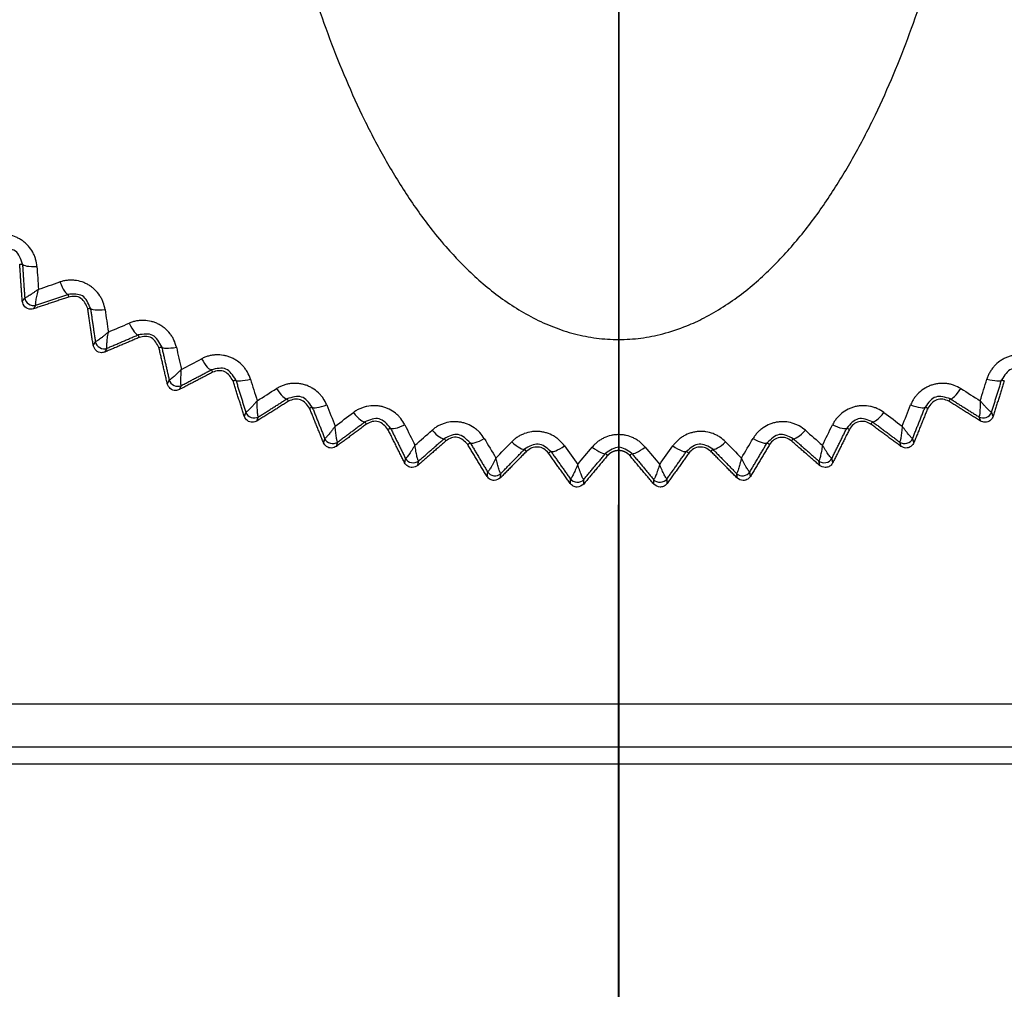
# Model space of a CAD drawing. Header units: millimetres. Extents: x 4 to 205, y 5 to 292.
# Tile 86 of 106: x 97.78 to 103.53, y 243.55 to 249.22. Entities that reach past the tile are written whole.
import ezdxf

# ---------------------------------------------------------------- set-up
doc = ezdxf.new("R2010")
doc.units = ezdxf.units.MM
doc.layers.add('1', color=7, linetype='CONTINUOUS')
doc.styles.add('DEFAULT', font='simplex.shx')
doc.dimstyles.get("Standard").update_dxf_attribs({"dimtxt": 0.18, "dimasz": 0.18, "dimexe": 0.18, "dimexo": 0.0625, "dimgap": 0.09, "dimtad": 0, "dimtih": 1, "dimtoh": 1, "dimdec": 4, "dimzin": 0, "dimdsep": 46, "dimtxsty": 'Standard', "dimcen": 0.09, "dimadec": 0, "dimazin": 0, "dimtfac": 1, "dimtdec": 4, "dimtofl": 0, "dimtmove": 0, "dimatfit": 3, "dimfxl": 1, "dimtolj": 1, "dimtzin": 0, "dimarcsym": 0})

# ---------------------------------------------------------------- blocks, each defined once
blk = doc.blocks.new('DimnDraft3D7')
at = {"layer": '1', "color": 152, "linetype": 'CONTINUOUS'}
for p, q in [((110.02848, 260.816731), (72.403023, 260.816731)), ((110.02748, 244.866731), (72.403023, 244.866731))]:
    blk.add_line(p, q, dxfattribs=at)
at = {"layer": '1', "color": 27, "linetype": 'CONTINUOUS'}
blk.add_line((74.403023, 260.816731), (74.403023, 244.866731), dxfattribs=at)
for points in [[(74.403023, 260.816731), (74.932004, 257.816733), (73.874042, 257.816729), (74.403023, 260.816731)], [(74.403023, 244.866731), (73.874042, 247.866729), (74.932004, 247.866733), (74.403023, 244.866731)]]:
    blk.add_solid(points, dxfattribs=at)
at = {"layer": '1', "color": 87, "linetype": 'CONTINUOUS', "insert": (73.903023, 247.726731), "char_height": 3, "attachment_point": 7, "rotation": 90, "line_spacing_factor": 1.204819, "style": 'DEFAULT'}
blk.add_mtext('\\W01.000;31,9 ', dxfattribs=at)

msp = doc.modelspace()

# ---------------------------------------------------------------- linework, layer by layer
at = {"layer": '1', "color": 23, "linetype": 'CONTINUOUS'}
msp.add_line((101.2782, 239.3683), (101.2788, 262.0362), dxfattribs=at)
at = {"layer": '1', "color": 152, "linetype": 'CONTINUOUS'}
for p in [(101.2785, 249.5166), (101.2785, 246.8683)]:
    msp.add_line(p, (101.2785, 231.985), dxfattribs=at)
at = {"layer": '1', "color": 27, "linetype": 'CONTINUOUS'}
for p, q in [((113.2285, 245.2167), (95.2285, 245.2167)), ((113.2285, 244.9667), (95.2285, 244.9667))]:
    msp.add_line(p, q, dxfattribs=at)
for points, knots in [([(99.1973, 250.6043), (99.2125, 250.5193), (99.2429, 250.3493), (99.3148, 250.0118), (99.4214, 249.5941), (99.5825, 249.1035), (99.7499, 248.7073), (99.909, 248.403), (100.0429, 248.183), (100.1721, 248.0037), (100.2829, 247.8724), (100.3712, 247.7785), (100.4604, 247.6939), (100.56, 247.6115), (100.6659, 247.5371), (100.7782, 247.4722), (100.8965, 247.4186), (101.0203, 247.3784), (101.1482, 247.3533), (101.2784, 247.3448), (101.4087, 247.3533), (101.5427, 247.3796), (101.6662, 247.4209), (101.8233, 247.4933), (101.9638, 247.5841), (102.0965, 247.6938), (102.1902, 247.7827), (102.2781, 247.877), (102.3884, 248.0087), (102.5141, 248.183), (102.648, 248.403), (102.8071, 248.7073), (102.9745, 249.1035), (103.1355, 249.5941), (103.2421, 250.0118), (103.314, 250.3493), (103.3445, 250.5193), (103.3597, 250.6043)], [0, 0, 0, 0, 0.031242, 0.06248, 0.124956, 0.18743, 0.249901, 0.281148, 0.312395, 0.343644, 0.361507, 0.374906, 0.390538, 0.406174, 0.421809, 0.437448, 0.453087, 0.468729, 0.48437, 0.500012, 0.515654, 0.531296, 0.549169, 0.562577, 0.593821, 0.609457, 0.625089, 0.640722, 0.656353, 0.687603, 0.718851, 0.750099, 0.81257, 0.875044, 0.93752, 0.968759, 1, 1, 1, 1]), ([(97.8784, 247.7738), (97.8766, 247.7882), (97.8739, 247.8099), (97.8639, 247.8375), (97.8512, 247.864), (97.8342, 247.8885), (97.8134, 247.9096), (97.7961, 247.9237), (97.7774, 247.9357), (97.7509, 247.949), (97.7224, 247.9577), (97.6932, 247.9616), (97.6713, 247.9621), (97.6494, 247.9604), (97.6352, 247.9572), (97.6281, 247.9556)], [0, 0, 0, 0, 0.124868, 0.187439, 0.249989, 0.374814, 0.437354, 0.499898, 0.562442, 0.624981, 0.749808, 0.812358, 0.874929, 0.937484, 1, 1, 1, 1]), ([(97.7938, 247.7888), (97.7836, 247.8187), (97.7633, 247.8785), (97.7001, 247.8793), (97.6686, 247.8797)], [0, 0, 0, 0, 0.499955, 1, 1, 1, 1]), ([(98.2767, 247.5222), (98.2738, 247.5365), (98.2694, 247.5579), (98.2572, 247.5847), (98.2425, 247.6101), (98.2236, 247.6331), (98.2012, 247.6525), (98.1829, 247.6652), (98.1633, 247.6758), (98.1358, 247.6869), (98.1067, 247.6933), (98.0774, 247.6949), (98.0554, 247.6937), (98.0337, 247.6903), (98.0199, 247.686), (98.0129, 247.6839)], [0, 0, 0, 0, 0.124868, 0.187439, 0.249989, 0.374814, 0.437354, 0.499898, 0.562442, 0.624981, 0.749808, 0.812358, 0.874929, 0.937484, 1, 1, 1, 1]), ([(97.8872, 247.6413), (97.8822, 247.6376), (97.8721, 247.6304), (97.8578, 247.6204), (97.8445, 247.6114), (97.8324, 247.6036), (97.8221, 247.5975), (97.8109, 247.5915), (97.8084, 247.5918), (97.8068, 247.5921)], [0, 0, 0, 0, 0.125264, 0.250511, 0.375738, 0.500945, 0.626125, 0.751273, 1, 1, 1, 1]), ([(97.8725, 247.5482), (97.8716, 247.5496), (97.8704, 247.5518), (97.8716, 247.5644), (97.8733, 247.5763), (97.8759, 247.5904), (97.8791, 247.6062), (97.8828, 247.6232), (97.8857, 247.6353), (97.8872, 247.6413)], [0, 0, 0, 0, 0.248727, 0.373874, 0.499055, 0.624261, 0.749488, 0.874736, 1, 1, 1, 1]), ([(97.8584, 247.5271), (97.8532, 247.5259), (97.8361, 247.5219), (97.8037, 247.5345), (97.7964, 247.5589), (97.7927, 247.5711)], [0, 0, 0, 0, 0.179863, 0.590022, 1, 1, 1, 1]), ([(98.1912, 247.5306), (98.1787, 247.5596), (98.1537, 247.6176), (98.0907, 247.6135), (98.0592, 247.6114)], [0, 0, 0, 0, 0.49996, 1, 1, 1, 1]), ([(98.175, 247.5281), (98.165, 247.5513), (98.1498, 247.5864), (98.1007, 247.6031), (98.0765, 247.5983), (98.0644, 247.596)], [0, 0, 0, 0, 0.494002, 0.747001, 1, 1, 1, 1]), ([(98.6935, 247.3027), (98.6895, 247.3167), (98.6834, 247.3377), (98.6692, 247.3634), (98.6526, 247.3876), (98.6319, 247.4091), (98.608, 247.4267), (98.5888, 247.4379), (98.5684, 247.4469), (98.5401, 247.4558), (98.5106, 247.4599), (98.4813, 247.4592), (98.4595, 247.4563), (98.4381, 247.4512), (98.4246, 247.4459), (98.4179, 247.4432)], [0, 0, 0, 0, 0.124868, 0.187439, 0.249989, 0.374815, 0.437354, 0.499898, 0.562442, 0.624981, 0.749808, 0.812358, 0.874929, 0.937484, 1, 1, 1, 1]), ([(98.2959, 247.3909), (98.2911, 247.3868), (98.2817, 247.3788), (98.2682, 247.3677), (98.2556, 247.3577), (98.2442, 247.349), (98.2344, 247.3421), (98.2237, 247.3352), (98.2212, 247.3354), (98.2195, 247.3355)], [0, 0, 0, 0, 0.125264, 0.250511, 0.375738, 0.500945, 0.626125, 0.751273, 1, 1, 1, 1]), ([(98.2885, 247.2969), (98.2876, 247.2982), (98.2861, 247.3003), (98.2864, 247.313), (98.2872, 247.325), (98.2886, 247.3392), (98.2905, 247.3552), (98.2929, 247.3725), (98.2949, 247.3847), (98.2958, 247.3909)], [0, 0, 0, 0, 0.248727, 0.373874, 0.499055, 0.624261, 0.749488, 0.874736, 1, 1, 1, 1]), ([(98.6076, 247.3043), (98.5929, 247.3323), (98.5634, 247.3881), (98.5009, 247.3791), (98.4697, 247.3746)], [0, 0, 0, 0, 0.499964, 1, 1, 1, 1]), ([(98.5915, 247.3006), (98.5797, 247.3229), (98.5619, 247.3567), (98.5117, 247.3694), (98.4879, 247.3628), (98.4761, 247.3594)], [0, 0, 0, 0, 0.494003, 0.747001, 1, 1, 1, 1]), ([(98.276, 247.2746), (98.2696, 247.2727), (98.252, 247.2676), (98.2197, 247.2794), (98.2113, 247.302), (98.2071, 247.3133)], [0, 0, 0, 0, 0.222588, 0.611344, 1, 1, 1, 1]), ([(99.1262, 247.1166), (99.1211, 247.1302), (99.1134, 247.1507), (99.0973, 247.1752), (99.0788, 247.198), (99.0565, 247.2178), (99.0313, 247.2335), (99.0112, 247.2431), (98.9902, 247.2505), (98.9614, 247.2572), (98.9316, 247.259), (98.9024, 247.256), (98.8809, 247.2513), (98.86, 247.2446), (98.847, 247.2382), (98.8405, 247.235)], [0, 0, 0, 0, 0.124868, 0.187439, 0.249989, 0.374814, 0.437354, 0.499898, 0.562442, 0.624981, 0.749808, 0.812358, 0.874929, 0.937484, 1, 1, 1, 1]), ([(103.7165, 247.235), (103.7032, 247.241), (103.6833, 247.25), (103.6546, 247.2559), (103.6254, 247.259), (103.5956, 247.2572), (103.5667, 247.2505), (103.5457, 247.2431), (103.5256, 247.2335), (103.5005, 247.2178), (103.4782, 247.198), (103.4597, 247.1752), (103.4477, 247.1568), (103.4377, 247.1372), (103.4331, 247.1235), (103.4307, 247.1166)], [0, 0, 0, 0, 0.124868, 0.187439, 0.249989, 0.374814, 0.437354, 0.499898, 0.562442, 0.624981, 0.749808, 0.812358, 0.874929, 0.937484, 1, 1, 1, 1]), ([(98.7229, 247.1733), (98.7185, 247.1689), (98.7098, 247.1601), (98.6972, 247.148), (98.6854, 247.137), (98.6747, 247.1275), (98.6655, 247.1198), (98.6553, 247.1121), (98.6528, 247.1121), (98.6512, 247.1121)], [0, 0, 0, 0, 0.125264, 0.250511, 0.375738, 0.500945, 0.626125, 0.751273, 1, 1, 1, 1]), ([(98.723, 247.079), (98.7219, 247.0803), (98.7203, 247.0822), (98.7196, 247.0949), (98.7194, 247.1069), (98.7197, 247.1212), (98.7204, 247.1373), (98.7214, 247.1547), (98.7224, 247.1671), (98.7229, 247.1733)], [0, 0, 0, 0, 0.248727, 0.373874, 0.499055, 0.624261, 0.749488, 0.874736, 1, 1, 1, 1]), ([(99.0405, 247.1114), (99.0236, 247.1381), (98.9899, 247.1916), (98.9283, 247.1776), (98.8975, 247.1707)], [0, 0, 0, 0, 0.499956, 1, 1, 1, 1]), ([(103.6595, 247.1707), (103.6287, 247.1776), (103.5671, 247.1916), (103.5334, 247.1382), (103.5165, 247.1114)], [0, 0, 0, 0, 0.499957, 1, 1, 1, 1]), ([(99.0246, 247.1064), (99.0111, 247.1277), (98.9907, 247.1599), (98.9397, 247.1686), (98.9167, 247.1602), (98.9051, 247.156)], [0, 0, 0, 0, 0.494003, 0.747001, 1, 1, 1, 1]), ([(98.7122, 247.0556), (98.7046, 247.0529), (98.6866, 247.0466), (98.6544, 247.0577), (98.6451, 247.0784), (98.6404, 247.0887)], [0, 0, 0, 0, 0.264952, 0.632486, 1, 1, 1, 1]), ([(99.5723, 246.965), (99.5661, 246.9782), (99.5568, 246.998), (99.5388, 247.0212), (99.5185, 247.0425), (99.4947, 247.0604), (99.4685, 247.0741), (99.4477, 247.0821), (99.4261, 247.0878), (99.3968, 247.0922), (99.3671, 247.0917), (99.3381, 247.0864), (99.3171, 247.0801), (99.2968, 247.0717), (99.2843, 247.0643), (99.2781, 247.0606)], [0, 0, 0, 0, 0.124868, 0.187439, 0.249989, 0.374814, 0.437354, 0.499898, 0.562442, 0.624981, 0.749808, 0.812358, 0.874929, 0.937484, 1, 1, 1, 1]), ([(103.2789, 247.0606), (103.2661, 247.0676), (103.247, 247.0782), (103.2188, 247.0863), (103.1899, 247.0917), (103.1601, 247.0922), (103.1308, 247.0878), (103.1093, 247.0821), (103.0885, 247.0741), (103.0622, 247.0604), (103.0384, 247.0425), (103.0181, 247.0212), (103.0048, 247.0037), (102.9933, 246.985), (102.9876, 246.9717), (102.9847, 246.965)], [0, 0, 0, 0, 0.124868, 0.187439, 0.249989, 0.374814, 0.437354, 0.499898, 0.562442, 0.624981, 0.749808, 0.812358, 0.874929, 0.937484, 1, 1, 1, 1]), ([(99.4871, 246.9531), (99.4682, 246.9784), (99.4304, 247.029), (99.3701, 247.0103), (99.3399, 247.001)], [0, 0, 0, 0, 0.499956, 1, 1, 1, 1]), ([(99.4716, 246.9469), (99.4565, 246.967), (99.4337, 246.9974), (99.3823, 247.0021), (99.36, 246.9919), (99.3488, 246.9868)], [0, 0, 0, 0, 0.494003, 0.747002, 1, 1, 1, 1]), ([(103.217, 247.001), (103.1869, 247.0103), (103.1265, 247.029), (103.0887, 246.9784), (103.0698, 246.9531)], [0, 0, 0, 0, 0.499957, 1, 1, 1, 1]), ([(103.2082, 246.9868), (103.197, 246.9919), (103.1747, 247.0021), (103.1233, 246.9974), (103.1004, 246.967), (103.0853, 246.9469)], [0, 0, 0, 0, 0.252998, 0.505997, 1, 1, 1, 1]), ([(99.1657, 246.9898), (99.1617, 246.9851), (99.1536, 246.9757), (99.1421, 246.9627), (99.1312, 246.9508), (99.1213, 246.9404), (99.1127, 246.9321), (99.1032, 246.9236), (99.1007, 246.9234), (99.099, 246.9232)], [0, 0, 0, 0, 0.125264, 0.250511, 0.375738, 0.500945, 0.626125, 0.751273, 1, 1, 1, 1]), ([(99.1732, 246.8958), (99.172, 246.8971), (99.1703, 246.8989), (99.1685, 246.9115), (99.1674, 246.9234), (99.1666, 246.9377), (99.166, 246.9538), (99.1657, 246.9713), (99.1657, 246.9837), (99.1657, 246.9899)], [0, 0, 0, 0, 0.248727, 0.373874, 0.499055, 0.624261, 0.749488, 0.874736, 1, 1, 1, 1]), ([(100.0288, 246.8489), (100.0216, 246.8615), (100.0108, 246.8805), (99.991, 246.9022), (99.9692, 246.9219), (99.944, 246.9379), (99.9168, 246.9495), (99.8954, 246.9559), (99.8735, 246.9599), (99.8439, 246.9619), (99.8143, 246.9591), (99.7859, 246.9515), (99.7654, 246.9436), (99.7458, 246.9336), (99.7339, 246.9253), (99.728, 246.9211)], [0, 0, 0, 0, 0.124868, 0.187439, 0.249989, 0.374814, 0.437354, 0.499898, 0.562442, 0.624981, 0.749808, 0.812358, 0.874929, 0.937484, 1, 1, 1, 1]), ([(102.829, 246.9211), (102.8168, 246.9291), (102.7986, 246.9411), (102.7711, 246.9515), (102.7427, 246.9591), (102.713, 246.9619), (102.6835, 246.9599), (102.6615, 246.9559), (102.6402, 246.9495), (102.6129, 246.9379), (102.5878, 246.9219), (102.5659, 246.9022), (102.5512, 246.8859), (102.5383, 246.8681), (102.5316, 246.8553), (102.5282, 246.8489)], [0, 0, 0, 0, 0.124868, 0.187439, 0.249989, 0.374814, 0.437354, 0.499898, 0.562442, 0.624981, 0.749808, 0.812358, 0.874929, 0.937484, 1, 1, 1, 1]), ([(103.3913, 246.9899), (103.3913, 246.9837), (103.3912, 246.9713), (103.3909, 246.9538), (103.3903, 246.9377), (103.3895, 246.9234), (103.3884, 246.9115), (103.3867, 246.8989), (103.3849, 246.8971), (103.3838, 246.8958)], [0, 0, 0, 0, 0.125264, 0.250511, 0.375738, 0.500945, 0.626125, 0.751273, 1, 1, 1, 1]), ([(103.458, 246.9232), (103.4563, 246.9234), (103.4538, 246.9236), (103.4443, 246.9321), (103.4357, 246.9404), (103.4258, 246.9508), (103.4149, 246.9627), (103.4033, 246.9757), (103.3953, 246.9851), (103.3912, 246.9898)], [0, 0, 0, 0, 0.248727, 0.373874, 0.499055, 0.624261, 0.749488, 0.874736, 1, 1, 1, 1]), ([(99.1642, 246.8715), (99.1556, 246.8679), (99.1372, 246.8603), (99.1051, 246.8707), (99.0951, 246.8895), (99.09, 246.8989)], [0, 0, 0, 0, 0.306988, 0.653466, 1, 1, 1, 1]), ([(99.9449, 246.8303), (99.924, 246.8541), (99.8824, 246.9016), (99.8237, 246.8782), (99.7944, 246.8665)], [0, 0, 0, 0, 0.499956, 1, 1, 1, 1]), ([(102.7626, 246.8665), (102.7333, 246.8782), (102.6746, 246.9016), (102.6329, 246.8541), (102.6121, 246.8303)], [0, 0, 0, 0, 0.499957, 1, 1, 1, 1]), ([(103.4669, 246.8989), (103.4637, 246.892), (103.4572, 246.878), (103.4386, 246.8665), (103.4158, 246.8619), (103.4015, 246.8679), (103.3928, 246.8715)], [0, 0, 0, 0, 0.250166, 0.500331, 0.694928, 1, 1, 1, 1]), ([(99.6216, 246.8417), (99.6179, 246.8367), (99.6106, 246.8267), (99.6001, 246.8128), (99.5902, 246.8001), (99.5811, 246.789), (99.5732, 246.78), (99.5644, 246.7708), (99.5619, 246.7704), (99.5603, 246.7701)], [0, 0, 0, 0, 0.125264, 0.250511, 0.375738, 0.500945, 0.626125, 0.751273, 1, 1, 1, 1]), ([(99.6364, 246.7486), (99.6351, 246.7497), (99.6332, 246.7514), (99.6305, 246.7638), (99.6285, 246.7756), (99.6265, 246.7898), (99.6247, 246.8058), (99.623, 246.8232), (99.622, 246.8356), (99.6215, 246.8417)], [0, 0, 0, 0, 0.248727, 0.373874, 0.499055, 0.624261, 0.749488, 0.874736, 1, 1, 1, 1]), ([(99.9298, 246.8228), (99.9132, 246.8417), (99.8881, 246.8702), (99.8365, 246.8708), (99.8151, 246.8589), (99.8044, 246.8529)], [0, 0, 0, 0, 0.494003, 0.747002, 1, 1, 1, 1]), ([(100.493, 246.7689), (100.4849, 246.781), (100.4726, 246.7991), (100.4512, 246.8191), (100.4279, 246.837), (100.4016, 246.851), (100.3735, 246.8604), (100.3517, 246.8651), (100.3295, 246.8674), (100.2999, 246.8671), (100.2705, 246.8619), (100.2428, 246.8522), (100.223, 246.8426), (100.2043, 246.8312), (100.1931, 246.8219), (100.1875, 246.8173)], [0, 0, 0, 0, 0.124871, 0.187442, 0.249992, 0.374817, 0.437355, 0.499898, 0.56244, 0.624979, 0.749805, 0.812356, 0.874927, 0.937483, 1, 1, 1, 1]), ([(102.3695, 246.8173), (102.358, 246.8263), (102.3407, 246.8397), (102.3141, 246.8521), (102.2864, 246.8619), (102.2571, 246.8671), (102.2275, 246.8674), (102.2053, 246.8651), (102.1835, 246.8604), (102.1554, 246.851), (102.1291, 246.837), (102.1058, 246.8192), (102.0898, 246.804), (102.0756, 246.7873), (102.0678, 246.7751), (102.0639, 246.7689)], [0, 0, 0, 0, 0.124869, 0.187439, 0.249987, 0.374811, 0.43735, 0.499893, 0.562437, 0.624976, 0.749803, 0.812354, 0.874925, 0.937481, 1, 1, 1, 1]), ([(102.7526, 246.8529), (102.7418, 246.859), (102.7202, 246.871), (102.6823, 246.8695), (102.6478, 246.8536), (102.6341, 246.8331), (102.6272, 246.8228)], [0, 0, 0, 0, 0.25, 0.5, 0.750001, 1, 1, 1, 1]), ([(102.9354, 246.8417), (102.9349, 246.8356), (102.9339, 246.8232), (102.9322, 246.8058), (102.9304, 246.7898), (102.9285, 246.7756), (102.9265, 246.7638), (102.9237, 246.7514), (102.9218, 246.7497), (102.9206, 246.7486)], [0, 0, 0, 0, 0.125264, 0.250511, 0.375738, 0.500945, 0.626125, 0.751273, 1, 1, 1, 1]), ([(102.9967, 246.7701), (102.995, 246.7704), (102.9926, 246.7708), (102.9837, 246.78), (102.9758, 246.789), (102.9668, 246.8001), (102.9568, 246.8128), (102.9463, 246.8267), (102.939, 246.8367), (102.9354, 246.8417)], [0, 0, 0, 0, 0.248727, 0.373874, 0.499055, 0.624261, 0.749488, 0.874736, 1, 1, 1, 1]), ([(100.4108, 246.7439), (100.3882, 246.7659), (100.3429, 246.81), (100.2863, 246.782), (100.258, 246.7681)], [0, 0, 0, 0, 0.499947, 1, 1, 1, 1]), ([(100.3962, 246.7351), (100.3782, 246.7526), (100.351, 246.779), (100.2997, 246.7756), (100.2793, 246.762), (100.2691, 246.7553)], [0, 0, 0, 0, 0.494004, 0.747002, 1, 1, 1, 1]), ([(100.9621, 246.7256), (100.953, 246.737), (100.9394, 246.7541), (100.9164, 246.7724), (100.8918, 246.7884), (100.8645, 246.8003), (100.8357, 246.8074), (100.8136, 246.8104), (100.7914, 246.8109), (100.7618, 246.8084), (100.733, 246.8009), (100.7061, 246.789), (100.6871, 246.7779), (100.6694, 246.7651), (100.6589, 246.755), (100.6537, 246.7499)], [0, 0, 0, 0, 0.124868, 0.187439, 0.249989, 0.374814, 0.437354, 0.499898, 0.562442, 0.624981, 0.749808, 0.812358, 0.874929, 0.937484, 1, 1, 1, 1]), ([(101.4331, 246.7193), (101.4232, 246.7299), (101.4083, 246.7459), (101.3839, 246.7623), (101.3581, 246.7763), (101.3299, 246.7861), (101.3007, 246.7909), (101.2785, 246.7922), (101.2562, 246.7909), (101.227, 246.7861), (101.1989, 246.7763), (101.173, 246.7624), (101.1549, 246.7499), (101.1382, 246.7356), (101.1286, 246.7247), (101.1238, 246.7193)], [0, 0, 0, 0, 0.124868, 0.187439, 0.249989, 0.374814, 0.437354, 0.499898, 0.562442, 0.624981, 0.749808, 0.812358, 0.874929, 0.937484, 1, 1, 1, 1]), ([(101.9032, 246.7499), (101.8925, 246.7597), (101.8763, 246.7744), (101.8508, 246.7889), (101.824, 246.8009), (101.7951, 246.8084), (101.7656, 246.8109), (101.7433, 246.8104), (101.7212, 246.8074), (101.6925, 246.8003), (101.6652, 246.7884), (101.6405, 246.7724), (101.6234, 246.7585), (101.6079, 246.7431), (101.5992, 246.7314), (101.5948, 246.7256)], [0, 0, 0, 0, 0.124868, 0.187439, 0.249989, 0.374814, 0.437354, 0.499898, 0.562442, 0.624981, 0.749808, 0.812358, 0.874929, 0.937484, 1, 1, 1, 1]), ([(102.299, 246.7681), (102.2707, 246.782), (102.2141, 246.81), (102.1688, 246.7659), (102.1461, 246.7439)], [0, 0, 0, 0, 0.499384, 1, 1, 1, 1]), ([(102.2879, 246.7553), (102.2776, 246.7621), (102.2571, 246.7758), (102.2192, 246.7772), (102.1837, 246.7641), (102.1684, 246.7448), (102.1607, 246.7351)], [0, 0, 0, 0, 0.25, 0.5, 0.75, 1, 1, 1, 1]), ([(99.6293, 246.7234), (99.6196, 246.7188), (99.6009, 246.7098), (99.569, 246.7196), (99.5585, 246.7365), (99.5532, 246.7449)], [0, 0, 0, 0, 0.348736, 0.674539, 1, 1, 1, 1]), ([(100.0876, 246.7298), (100.0844, 246.7246), (100.0779, 246.714), (100.0685, 246.6993), (100.0596, 246.6859), (100.0514, 246.6741), (100.0443, 246.6645), (100.0362, 246.6546), (100.0338, 246.654), (100.0321, 246.6536)], [0, 0, 0, 0, 0.125264, 0.250511, 0.375738, 0.500945, 0.626125, 0.751273, 1, 1, 1, 1]), ([(100.1097, 246.6382), (100.1084, 246.6392), (100.1063, 246.6407), (100.1026, 246.6529), (100.0997, 246.6645), (100.0967, 246.6785), (100.0936, 246.6943), (100.0905, 246.7115), (100.0886, 246.7237), (100.0876, 246.7298)], [0, 0, 0, 0, 0.248727, 0.373874, 0.499055, 0.624261, 0.749488, 0.874736, 1, 1, 1, 1]), ([(100.8821, 246.6942), (100.8578, 246.7144), (100.8093, 246.7548), (100.755, 246.7225), (100.7278, 246.7063)], [0, 0, 0, 0, 0.499957, 1, 1, 1, 1]), ([(100.8681, 246.6842), (100.8598, 246.6933), (100.8431, 246.7113), (100.8066, 246.7216), (100.7691, 246.7172), (100.7497, 246.7019), (100.74, 246.6943)], [0, 0, 0, 0, 0.25, 0.5, 0.75, 1, 1, 1, 1]), ([(101.3559, 246.6817), (101.3301, 246.6999), (101.2785, 246.7363), (101.2269, 246.6999), (101.2011, 246.6817)], [0, 0, 0, 0, 0.499957, 1, 1, 1, 1]), ([(101.8291, 246.7063), (101.802, 246.7225), (101.7477, 246.7548), (101.6991, 246.7144), (101.6748, 246.6942)], [0, 0, 0, 0, 0.499957, 1, 1, 1, 1]), ([(101.8169, 246.6943), (101.8072, 246.7019), (101.7879, 246.7172), (101.7503, 246.7216), (101.7139, 246.7113), (101.6972, 246.6933), (101.6888, 246.6842)], [0, 0, 0, 0, 0.25, 0.5, 0.75, 1, 1, 1, 1]), ([(102.4694, 246.7298), (102.4684, 246.7237), (102.4664, 246.7115), (102.4634, 246.6943), (102.4603, 246.6785), (102.4573, 246.6645), (102.4543, 246.6529), (102.4506, 246.6407), (102.4486, 246.6392), (102.4473, 246.6382)], [0, 0, 0, 0, 0.125264, 0.250511, 0.375738, 0.500945, 0.626125, 0.751273, 1, 1, 1, 1]), ([(102.5248, 246.6536), (102.5232, 246.654), (102.5208, 246.6546), (102.5127, 246.6645), (102.5055, 246.6741), (102.4973, 246.6859), (102.4884, 246.6993), (102.4791, 246.714), (102.4726, 246.7246), (102.4693, 246.7298)], [0, 0, 0, 0, 0.248727, 0.373874, 0.499055, 0.624261, 0.749488, 0.874736, 1, 1, 1, 1]), ([(103.0038, 246.7449), (103, 246.7382), (102.9924, 246.7249), (102.9741, 246.7154), (102.9514, 246.7118), (102.9374, 246.7187), (102.9277, 246.7234)], [0, 0, 0, 0, 0.250515, 0.501029, 0.652924, 1, 1, 1, 1]), ([(100.561, 246.6549), (100.5582, 246.6493), (100.5526, 246.6383), (100.5444, 246.6229), (100.5366, 246.6088), (100.5293, 246.5964), (100.5229, 246.5863), (100.5156, 246.5759), (100.5133, 246.575), (100.5117, 246.5745)], [0, 0, 0, 0, 0.125264, 0.250511, 0.375738, 0.500945, 0.626125, 0.751273, 1, 1, 1, 1]), ([(100.5902, 246.5652), (100.5888, 246.5661), (100.5867, 246.5675), (100.582, 246.5793), (100.5782, 246.5907), (100.574, 246.6044), (100.5697, 246.6199), (100.5654, 246.6368), (100.5624, 246.6488), (100.561, 246.6549)], [0, 0, 0, 0, 0.248727, 0.373874, 0.499055, 0.624261, 0.749488, 0.874736, 1, 1, 1, 1]), ([(101.996, 246.6549), (101.9945, 246.6488), (101.9916, 246.6368), (101.9872, 246.6199), (101.9829, 246.6044), (101.9788, 246.5907), (101.9749, 246.5793), (101.9703, 246.5675), (101.9682, 246.5661), (101.9668, 246.5652)], [0, 0, 0, 0, 0.125264, 0.250511, 0.375738, 0.500945, 0.626125, 0.751273, 1, 1, 1, 1]), ([(102.0453, 246.5745), (102.0437, 246.575), (102.0413, 246.5759), (102.034, 246.5863), (102.0276, 246.5964), (102.0204, 246.6088), (102.0126, 246.6229), (102.0044, 246.6383), (101.9988, 246.6493), (101.9959, 246.6549)], [0, 0, 0, 0, 0.248727, 0.373874, 0.499055, 0.624261, 0.749488, 0.874736, 1, 1, 1, 1]), ([(100.1045, 246.6123), (100.0939, 246.6064), (100.0751, 246.596), (100.0433, 246.6051), (100.0324, 246.6202), (100.027, 246.6277)], [0, 0, 0, 0, 0.390245, 0.695257, 1, 1, 1, 1]), ([(101.0389, 246.6173), (101.0365, 246.6115), (101.0317, 246.6001), (101.0247, 246.5841), (101.0181, 246.5694), (101.0118, 246.5565), (101.0063, 246.5459), (100.9998, 246.5349), (100.9975, 246.5339), (100.996, 246.5333)], [0, 0, 0, 0, 0.125264, 0.250511, 0.375738, 0.500945, 0.626125, 0.751273, 1, 1, 1, 1]), ([(101.075, 246.5302), (101.0735, 246.531), (101.0713, 246.5321), (101.0657, 246.5436), (101.061, 246.5546), (101.0558, 246.568), (101.0503, 246.5831), (101.0446, 246.5996), (101.0407, 246.6114), (101.0388, 246.6173)], [0, 0, 0, 0, 0.248727, 0.373874, 0.499055, 0.624261, 0.749488, 0.874736, 1, 1, 1, 1]), ([(101.5181, 246.6173), (101.5162, 246.6114), (101.5124, 246.5996), (101.5067, 246.5831), (101.5012, 246.568), (101.496, 246.5546), (101.4912, 246.5436), (101.4857, 246.5321), (101.4835, 246.531), (101.482, 246.5302)], [0, 0, 0, 0, 0.125264, 0.250511, 0.375738, 0.500945, 0.626125, 0.751273, 1, 1, 1, 1]), ([(101.561, 246.5333), (101.5595, 246.5339), (101.5572, 246.5349), (101.5507, 246.5459), (101.5451, 246.5565), (101.5389, 246.5694), (101.5322, 246.5841), (101.5252, 246.6001), (101.5205, 246.6115), (101.5181, 246.6173)], [0, 0, 0, 0, 0.248727, 0.373874, 0.499055, 0.624261, 0.749488, 0.874736, 1, 1, 1, 1]), ([(102.53, 246.6277), (102.5257, 246.6214), (102.5171, 246.6087), (102.4993, 246.6012), (102.4767, 246.5986), (102.4631, 246.6063), (102.4524, 246.6123)], [0, 0, 0, 0, 0.251063, 0.502121, 0.611032, 1, 1, 1, 1]), ([(100.5871, 246.5387), (100.5756, 246.5316), (100.5566, 246.5197), (100.5251, 246.5282), (100.5141, 246.5414), (100.5086, 246.5481)], [0, 0, 0, 0, 0.431571, 0.715883, 1, 1, 1, 1]), ([(102.0484, 246.5481), (102.0436, 246.5421), (102.0341, 246.5301), (102.017, 246.5244), (101.9946, 246.5229), (101.9814, 246.5314), (101.9699, 246.5387)], [0, 0, 0, 0, 0.251798, 0.503594, 0.569245, 1, 1, 1, 1]), ([(101.0739, 246.5033), (101.0617, 246.4947), (101.0427, 246.4814), (101.0113, 246.4892), (101.0004, 246.5007), (100.9949, 246.5064)], [0, 0, 0, 0, 0.472775, 0.736449, 1, 1, 1, 1]), ([(101.562, 246.5064), (101.5568, 246.5008), (101.5464, 246.4896), (101.5302, 246.4856), (101.5079, 246.4851), (101.4952, 246.4944), (101.483, 246.5033)], [0, 0, 0, 0, 0.252736, 0.50547, 0.527506, 1, 1, 1, 1])]:
    msp.add_open_spline(points, degree=3, knots=knots, dxfattribs=at)
for points, degree in [([(97.7776, 247.7876), (97.7938, 247.7888)], 1), ([(97.7927, 247.5711), (97.7776, 247.7876)], 1), ([(97.7938, 247.7888), (97.7952, 247.779), (97.8328, 247.7724), (97.8784, 247.7738)], 3), ([(97.7938, 247.7888), (97.8003, 247.6902), (97.8068, 247.5921)], 2), ([(97.8784, 247.7738), (97.8813, 247.7296), (97.8843, 247.6854), (97.8872, 247.6413)], 3), ([(97.8872, 247.6413), (97.9291, 247.6555), (97.971, 247.6697), (98.0129, 247.6839)], 3), ([(98.0129, 247.6839), (98.0291, 247.6412), (98.0496, 247.6091), (98.0592, 247.6114)], 3), ([(97.8068, 247.5921), (97.7927, 247.5711)], 1), ([(97.8068, 247.5921), (97.8089, 247.5618), (97.8437, 247.5385), (97.8725, 247.5482)], 3), ([(98.0644, 247.596), (97.8584, 247.5271)], 1), ([(97.8725, 247.5482), (97.9656, 247.5797), (98.0592, 247.6114)], 2), ([(98.0592, 247.6114), (98.0644, 247.596)], 1), ([(97.8584, 247.5271), (97.8725, 247.5482)], 1), ([(98.175, 247.5281), (98.1912, 247.5306)], 1), ([(98.2071, 247.3133), (98.175, 247.5281)], 1), ([(98.1912, 247.5306), (98.1934, 247.521), (98.2313, 247.5173), (98.2767, 247.5222)], 3), ([(98.1912, 247.5306), (98.2054, 247.4328), (98.2195, 247.3355)], 2), ([(98.2767, 247.5222), (98.2831, 247.4785), (98.2895, 247.4347), (98.2959, 247.3909)], 3), ([(98.2958, 247.3909), (98.3365, 247.4083), (98.3772, 247.4257), (98.4179, 247.4432)], 3), ([(98.4179, 247.4432), (98.4373, 247.4019), (98.4603, 247.3715), (98.4697, 247.3746)], 3), ([(98.4761, 247.3594), (98.276, 247.2746)], 1), ([(98.2885, 247.2969), (98.3788, 247.3356), (98.4697, 247.3746)], 2), ([(98.4697, 247.3746), (98.4761, 247.3594)], 1), ([(98.2195, 247.3355), (98.2071, 247.3133)], 1), ([(98.2195, 247.3355), (98.224, 247.3054), (98.2605, 247.285), (98.2885, 247.2969)], 3), ([(98.276, 247.2746), (98.2885, 247.2969)], 1), ([(98.5915, 247.3006), (98.6076, 247.3043)], 1), ([(98.6404, 247.0887), (98.5915, 247.3006)], 1), ([(98.6076, 247.3043), (98.6105, 247.2949), (98.6487, 247.2942), (98.6935, 247.3027)], 3), ([(98.6076, 247.3043), (98.6295, 247.2079), (98.6512, 247.1121)], 2), ([(98.6935, 247.3027), (98.7033, 247.2596), (98.7131, 247.2164), (98.7229, 247.1733)], 3), ([(98.7229, 247.1733), (98.7621, 247.1938), (98.8013, 247.2144), (98.8405, 247.235)], 3), ([(98.8405, 247.235), (98.8631, 247.1954), (98.8884, 247.1668), (98.8975, 247.1707)], 3), ([(98.723, 247.079), (98.8101, 247.1248), (98.8975, 247.1707)], 2), ([(98.8975, 247.1707), (98.9051, 247.156)], 1), ([(98.6512, 247.1121), (98.6404, 247.0887)], 1), ([(98.6512, 247.1121), (98.658, 247.0825), (98.696, 247.065), (98.723, 247.079)], 3), ([(98.9051, 247.156), (98.7122, 247.0556)], 1), ([(99.0246, 247.1064), (99.0405, 247.1114)], 1), ([(99.0405, 247.1114), (99.0442, 247.1023), (99.0822, 247.1046), (99.1262, 247.1166)], 3), ([(99.0405, 247.1114), (99.0698, 247.0171), (99.099, 246.9232)], 2), ([(99.1262, 247.1166), (99.1394, 247.0744), (99.1526, 247.0321), (99.1657, 246.9898)], 3), ([(103.3912, 246.9898), (103.4044, 247.0321), (103.4175, 247.0744), (103.4307, 247.1166)], 3), ([(103.4307, 247.1166), (103.4747, 247.1046), (103.5128, 247.1023), (103.5165, 247.1114)], 3), ([(103.458, 246.9232), (103.4871, 247.0171), (103.5165, 247.1114)], 2), ([(103.5165, 247.1114), (103.5323, 247.1064)], 1), ([(98.7122, 247.0556), (98.723, 247.079)], 1), ([(99.09, 246.8989), (99.0246, 247.1064)], 1), ([(99.1657, 246.9899), (99.2032, 247.0134), (99.2406, 247.037), (99.2781, 247.0606)], 3), ([(99.2781, 247.0606), (99.3037, 247.0229), (99.3312, 246.9964), (99.3399, 247.001)], 3), ([(103.217, 247.001), (103.2258, 246.9964), (103.2532, 247.0229), (103.2789, 247.0606)], 3), ([(103.2789, 247.0606), (103.3163, 247.037), (103.3538, 247.0134), (103.3913, 246.9899)], 3), ([(103.5323, 247.1064), (103.4669, 246.8989)], 1), ([(99.1732, 246.8958), (99.2563, 246.9483), (99.3399, 247.001)], 2), ([(99.3399, 247.001), (99.3488, 246.9868)], 1), ([(103.2082, 246.9868), (103.217, 247.001)], 1), ([(103.217, 247.001), (103.3006, 246.9483), (103.3838, 246.8958)], 2), ([(99.3488, 246.9868), (99.1642, 246.8715)], 1), ([(99.4716, 246.9469), (99.4871, 246.9531)], 1), ([(99.5532, 246.7449), (99.4716, 246.9469)], 1), ([(99.4871, 246.9531), (99.4915, 246.9443), (99.5293, 246.9496), (99.5723, 246.965)], 3), ([(99.4871, 246.9531), (99.5238, 246.8614), (99.5603, 246.7701)], 2), ([(99.5723, 246.965), (99.5887, 246.9239), (99.6051, 246.8828), (99.6216, 246.8417)], 3), ([(102.9354, 246.8417), (102.9518, 246.8828), (102.9683, 246.9239), (102.9847, 246.965)], 3), ([(102.9847, 246.965), (103.0276, 246.9496), (103.0654, 246.9443), (103.0698, 246.9531)], 3), ([(102.9967, 246.7701), (103.0331, 246.8614), (103.0698, 246.9531)], 2), ([(103.0853, 246.9469), (103.0038, 246.7449)], 1), ([(103.0698, 246.9531), (103.0853, 246.9469)], 1), ([(103.3928, 246.8715), (103.2082, 246.9868)], 1), ([(99.099, 246.9232), (99.09, 246.8989)], 1), ([(99.099, 246.9232), (99.1082, 246.8942), (99.1474, 246.8798), (99.1732, 246.8958)], 3), ([(99.1642, 246.8715), (99.1732, 246.8958)], 1), ([(99.6215, 246.8417), (99.657, 246.8682), (99.6925, 246.8946), (99.728, 246.9211)], 3), ([(99.728, 246.9211), (99.7566, 246.8855), (99.786, 246.8613), (99.7944, 246.8665)], 3), ([(102.7626, 246.8665), (102.7709, 246.8613), (102.8004, 246.8855), (102.829, 246.9211)], 3), ([(102.829, 246.9211), (102.8644, 246.8946), (102.8999, 246.8682), (102.9354, 246.8417)], 3), ([(103.3838, 246.8958), (103.4096, 246.8798), (103.4488, 246.8942), (103.458, 246.9232)], 3), ([(103.3838, 246.8958), (103.3928, 246.8715)], 1), ([(103.4669, 246.8989), (103.458, 246.9232)], 1), ([(99.8044, 246.8529), (99.6293, 246.7234)], 1), ([(99.6364, 246.7486), (99.7152, 246.8074), (99.7944, 246.8665)], 2), ([(99.7944, 246.8665), (99.8044, 246.8529)], 1), ([(99.9298, 246.8228), (99.9449, 246.8303)], 1), ([(100.027, 246.6277), (99.9298, 246.8228)], 1), ([(99.9449, 246.8303), (99.95, 246.8219), (99.9872, 246.8301), (100.0288, 246.8489)], 3), ([(99.9449, 246.8303), (99.9886, 246.7417), (100.0321, 246.6536)], 2), ([(100.0288, 246.8489), (100.0484, 246.8092), (100.068, 246.7695), (100.0876, 246.7298)], 3), ([(102.4693, 246.7298), (102.4889, 246.7695), (102.5086, 246.8092), (102.5282, 246.8489)], 3), ([(102.5248, 246.6536), (102.5683, 246.7417), (102.6121, 246.8303)], 2), ([(102.5282, 246.8489), (102.5698, 246.8301), (102.607, 246.8219), (102.6121, 246.8303)], 3), ([(102.6272, 246.8228), (102.53, 246.6277)], 1), ([(102.6121, 246.8303), (102.6272, 246.8228)], 1), ([(102.7526, 246.8529), (102.7626, 246.8665)], 1), ([(102.9277, 246.7234), (102.7526, 246.8529)], 1), ([(102.7626, 246.8665), (102.8418, 246.8074), (102.9206, 246.7486)], 2), ([(99.5603, 246.7701), (99.5532, 246.7449)], 1), ([(99.5603, 246.7701), (99.5717, 246.7419), (99.6119, 246.7305), (99.6364, 246.7486)], 3), ([(100.0876, 246.7298), (100.1209, 246.759), (100.1542, 246.7882), (100.1875, 246.8173)], 3), ([(100.1097, 246.6382), (100.1836, 246.703), (100.258, 246.7681)], 2), ([(100.1875, 246.8173), (100.2188, 246.7841), (100.25, 246.7622), (100.258, 246.7681)], 3), ([(100.258, 246.7681), (100.2691, 246.7553)], 1), ([(100.4108, 246.7439), (100.4166, 246.7359), (100.453, 246.747), (100.493, 246.7689)], 3), ([(100.493, 246.7689), (100.5157, 246.7309), (100.5384, 246.6929), (100.561, 246.6549)], 3), ([(101.9959, 246.6549), (102.0186, 246.6929), (102.0413, 246.7309), (102.0639, 246.7689)], 3), ([(102.0639, 246.7689), (102.1039, 246.747), (102.1404, 246.7359), (102.1461, 246.7439)], 3), ([(102.2879, 246.7553), (102.299, 246.7681)], 1), ([(102.299, 246.7681), (102.3069, 246.7622), (102.3382, 246.7841), (102.3695, 246.8173)], 3), ([(102.299, 246.7681), (102.3734, 246.703), (102.4473, 246.6382)], 2), ([(102.3695, 246.8173), (102.4028, 246.7882), (102.4361, 246.759), (102.4694, 246.7298)], 3), ([(102.9206, 246.7486), (102.945, 246.7305), (102.9853, 246.7419), (102.9967, 246.7701)], 3), ([(103.0038, 246.7449), (102.9967, 246.7701)], 1), ([(99.6293, 246.7234), (99.6364, 246.7486)], 1), ([(100.2691, 246.7553), (100.1045, 246.6123)], 1), ([(100.3962, 246.7351), (100.4108, 246.7439)], 1), ([(100.5086, 246.5481), (100.3962, 246.7351)], 1), ([(100.4108, 246.7439), (100.4614, 246.659), (100.5117, 246.5745)], 2), ([(100.561, 246.6549), (100.5919, 246.6865), (100.6228, 246.7182), (100.6537, 246.7499)], 3), ([(100.6537, 246.7499), (100.6875, 246.7192), (100.7204, 246.6999), (100.7278, 246.7063)], 3), ([(100.8821, 246.6942), (100.8885, 246.6867), (100.924, 246.7006), (100.9621, 246.7256)], 3), ([(100.9621, 246.7256), (100.9877, 246.6895), (101.0133, 246.6534), (101.0389, 246.6173)], 3), ([(101.0388, 246.6173), (101.0671, 246.6513), (101.0955, 246.6853), (101.1238, 246.7193)], 3), ([(101.1238, 246.7193), (101.1599, 246.6914), (101.1942, 246.6747), (101.2011, 246.6817)], 3), ([(101.3559, 246.6817), (101.3628, 246.6747), (101.3971, 246.6914), (101.4331, 246.7193)], 3), ([(101.4331, 246.7193), (101.4615, 246.6853), (101.4898, 246.6513), (101.5181, 246.6173)], 3), ([(101.5181, 246.6173), (101.5437, 246.6534), (101.5693, 246.6895), (101.5948, 246.7256)], 3), ([(101.5948, 246.7256), (101.633, 246.7006), (101.6685, 246.6867), (101.6748, 246.6942)], 3), ([(101.8291, 246.7063), (101.8366, 246.6999), (101.8695, 246.7192), (101.9032, 246.7499)], 3), ([(101.9032, 246.7499), (101.9341, 246.7182), (101.9651, 246.6865), (101.996, 246.6549)], 3), ([(102.0453, 246.5745), (102.0956, 246.659), (102.1461, 246.7439)], 2), ([(102.1607, 246.7351), (102.0484, 246.5481)], 1), ([(102.1461, 246.7439), (102.1607, 246.7351)], 1), ([(102.4524, 246.6123), (102.2879, 246.7553)], 1), ([(102.9206, 246.7486), (102.9277, 246.7234)], 1), ([(100.0321, 246.6536), (100.027, 246.6277)], 1), ([(100.0321, 246.6536), (100.0457, 246.6264), (100.0867, 246.6182), (100.1097, 246.6382)], 3), ([(100.74, 246.6943), (100.5871, 246.5387)], 1), ([(100.5902, 246.5652), (100.6588, 246.6356), (100.7278, 246.7063)], 2), ([(100.7278, 246.7063), (100.74, 246.6943)], 1), ([(100.8681, 246.6842), (100.8821, 246.6942)], 1), ([(100.9949, 246.5064), (100.8681, 246.6842)], 1), ([(100.8821, 246.6942), (100.9392, 246.6135), (100.996, 246.5333)], 2), ([(101.2143, 246.6706), (101.0739, 246.5033)], 1), ([(101.075, 246.5302), (101.1379, 246.6057), (101.2011, 246.6817)], 2), ([(101.2011, 246.6817), (101.2143, 246.6706)], 1), ([(101.2143, 246.6706), (101.2147, 246.671), (101.2154, 246.6719), (101.2162, 246.6727), (101.217, 246.6736), (101.2177, 246.6744), (101.2185, 246.6752), (101.2193, 246.6761), (101.2202, 246.6769), (101.221, 246.6777), (101.2218, 246.6784), (101.2227, 246.6792), (101.2235, 246.6799), (101.2244, 246.6807), (101.2253, 246.6814), (101.2261, 246.6821), (101.227, 246.6828), (101.228, 246.6835), (101.2289, 246.6842), (101.2298, 246.6849), (101.2307, 246.6855), (101.2317, 246.6862), (101.2326, 246.6868), (101.2336, 246.6874), (101.2346, 246.688), (101.2355, 246.6886), (101.2365, 246.6892), (101.2375, 246.6898), (101.2385, 246.6903), (101.2395, 246.6908), (101.2405, 246.6914), (101.2416, 246.6919), (101.2426, 246.6924), (101.2436, 246.6929), (101.2447, 246.6933), (101.2457, 246.6938), (101.2468, 246.6942), (101.2478, 246.6946), (101.2489, 246.695), (101.25, 246.6955), (101.251, 246.6958), (101.2521, 246.6962), (101.2532, 246.6966), (101.2543, 246.6969), (101.2554, 246.6972), (101.2565, 246.6975), (101.2576, 246.6978), (101.2587, 246.6981), (101.2598, 246.6984), (101.2609, 246.6986), (101.262, 246.6988), (101.2631, 246.6991), (101.2643, 246.6993), (101.2654, 246.6995), (101.2665, 246.6996), (101.2677, 246.6998), (101.2688, 246.6999), (101.2699, 246.7001), (101.2711, 246.7002), (101.2722, 246.7003), (101.2733, 246.7003), (101.2745, 246.7004), (101.2756, 246.7004), (101.2768, 246.7005), (101.2779, 246.7005), (101.2785, 246.7005)], 2), ([(101.2785, 246.7005), (101.2791, 246.7005), (101.2802, 246.7004), (101.2813, 246.7004), (101.2825, 246.7004), (101.2836, 246.7003), (101.2848, 246.7002), (101.2859, 246.7002), (101.287, 246.7), (101.2882, 246.6999), (101.2893, 246.6998), (101.2904, 246.6996), (101.2916, 246.6995), (101.2927, 246.6993), (101.2938, 246.6991), (101.2949, 246.6989), (101.296, 246.6986), (101.2972, 246.6984), (101.2983, 246.6981), (101.2994, 246.6978), (101.3005, 246.6975), (101.3016, 246.6972), (101.3027, 246.6969), (101.3038, 246.6966), (101.3048, 246.6962), (101.3059, 246.6958), (101.307, 246.6954), (101.3081, 246.6951), (101.3091, 246.6946), (101.3102, 246.6942), (101.3113, 246.6938), (101.3123, 246.6933), (101.3133, 246.6928), (101.3144, 246.6924), (101.3154, 246.6919), (101.3164, 246.6914), (101.3174, 246.6908), (101.3185, 246.6903), (101.3194, 246.6898), (101.3204, 246.6892), (101.3214, 246.6886), (101.3224, 246.688), (101.3234, 246.6874), (101.3243, 246.6868), (101.3253, 246.6862), (101.3262, 246.6855), (101.3272, 246.6849), (101.3281, 246.6842), (101.329, 246.6835), (101.3299, 246.6828), (101.3308, 246.6821), (101.3317, 246.6814), (101.3326, 246.6807), (101.3334, 246.6799), (101.3343, 246.6792), (101.3352, 246.6784), (101.336, 246.6776), (101.3368, 246.6769), (101.3376, 246.6761), (101.3384, 246.6752), (101.3392, 246.6744), (101.34, 246.6736), (101.3408, 246.6727), (101.3415, 246.6719), (101.3423, 246.671), (101.3426, 246.6706)], 2), ([(101.3426, 246.6706), (101.3559, 246.6817)], 1), ([(101.483, 246.5033), (101.3426, 246.6706)], 1), ([(101.3559, 246.6817), (101.4191, 246.6057), (101.482, 246.5302)], 2), ([(101.561, 246.5333), (101.6178, 246.6135), (101.6748, 246.6942)], 2), ([(101.6888, 246.6842), (101.562, 246.5064)], 1), ([(101.6748, 246.6942), (101.6888, 246.6842)], 1), ([(101.8169, 246.6943), (101.8291, 246.7063)], 1), ([(101.9699, 246.5387), (101.8169, 246.6943)], 1), ([(101.8291, 246.7063), (101.8981, 246.6356), (101.9668, 246.5652)], 2), ([(102.4473, 246.6382), (102.4702, 246.6182), (102.5112, 246.6264), (102.5248, 246.6536)], 3), ([(102.53, 246.6277), (102.5248, 246.6536)], 1), ([(100.1045, 246.6123), (100.1097, 246.6382)], 1), ([(102.4473, 246.6382), (102.4524, 246.6123)], 1), ([(100.5117, 246.5745), (100.5086, 246.5481)], 1), ([(100.5117, 246.5745), (100.5274, 246.5485), (100.5689, 246.5435), (100.5902, 246.5652)], 3), ([(100.5871, 246.5387), (100.5902, 246.5652)], 1), ([(101.9668, 246.5652), (101.9881, 246.5435), (102.0296, 246.5485), (102.0453, 246.5745)], 3), ([(101.9668, 246.5652), (101.9699, 246.5387)], 1), ([(102.0484, 246.5481), (102.0453, 246.5745)], 1), ([(100.996, 246.5333), (100.9949, 246.5064)], 1), ([(100.996, 246.5333), (101.0136, 246.5085), (101.0554, 246.5069), (101.075, 246.5302)], 3), ([(101.0739, 246.5033), (101.075, 246.5302)], 1), ([(101.482, 246.5302), (101.5015, 246.5069), (101.5433, 246.5085), (101.561, 246.5333)], 3), ([(101.482, 246.5302), (101.483, 246.5033)], 1), ([(101.562, 246.5064), (101.561, 246.5333)], 1)]:
    msp.add_open_spline(points, degree=degree, dxfattribs=at)

# ---------------------------------------------------------------- dimensions: what is measured, and where the dimension line sits
at = {"layer": '1', "color": 27, "linetype": 'CONTINUOUS', "lineweight": -3}
dim = msp.add_linear_dim(base=(74.403, 244.8667), p1=(110.0285, 260.8167), p2=(110.0275, 244.8667), angle=90, text='\\C87;31,9', dimstyle='Standard', override={"dimtxt": 3, "dimasz": 3, "dimexe": 2, "dimexo": 2.5, "dimgap": 1.5, "dimtad": 1, "dimtih": 0, "dimtoh": 0, "dimdec": 2, "dimzin": 8, "dimtxsty": 'DEFAULT', "dimsah": 1, "dimclrd": 27, "dimclre": 152, "dimclrt": 87, "dimtm": -0.005, "dimtdec": 2, "dimtofl": 1, "dimtmove": 0}, dxfattribs=at)
dim.commit()
dim.dimension.update_dxf_attribs({"geometry": 'DimnDraft3D7', "text_midpoint": (74.403, 252.8417), "dimtype": 160})

doc.saveas('drawing.dxf')
